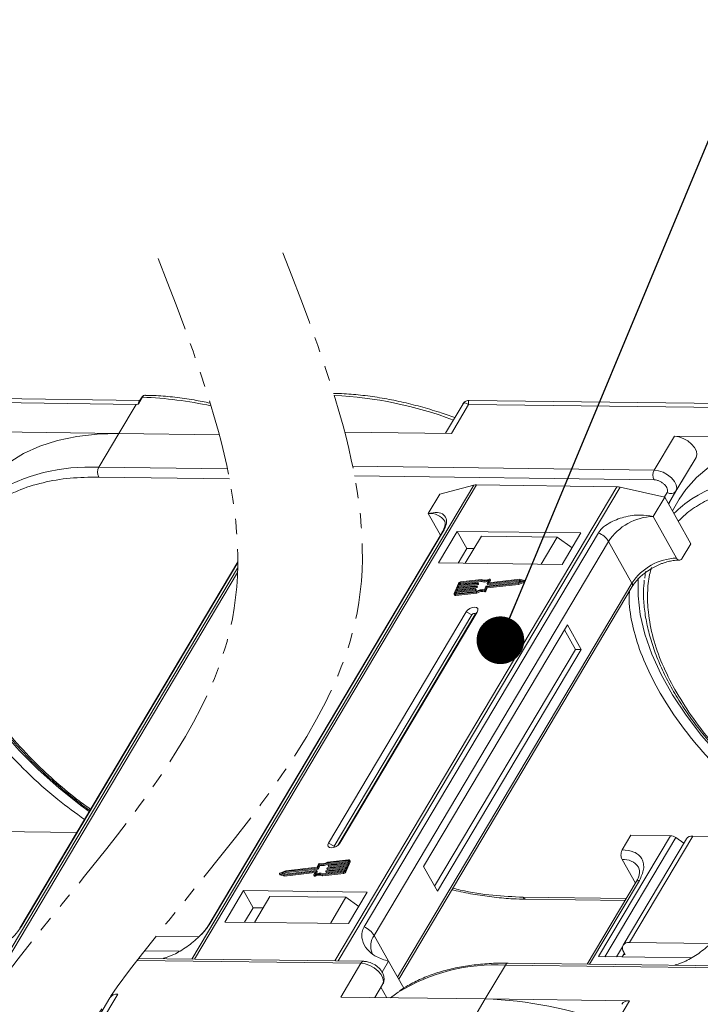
# Model space of a CAD drawing. Header units: millimetres. Extents: x -1374 to 811, y -432 to 1099.
# Tile 47 of 53: x 368 to 439, y 832 to 935. Entities that reach past the tile are written whole.
import ezdxf

# ---------------------------------------------------------------- set-up
doc = ezdxf.new("R2010")
doc.units = ezdxf.units.MM
doc.linetypes.add('PHANTOM2', pattern=[31.75, 15.875, -3.175, 3.175, -3.175, 3.175, -3.175])
doc.styles.get("Standard").update_dxf_attribs({"font": '仿宋_GB2312.ttf', "width": 0.8})
doc.dimstyles.new('ISO-25.1', dxfattribs={"dimtxt": 6, "dimasz": 5, "dimexe": 3.5, "dimexo": 0.625, "dimgap": 1.5, "dimtad": 1, "dimtoh": 1, "dimtxsty": 'Standard', "dimcen": 2.5, "dimadec": 0, "dimazin": 0, "dimtfac": 1, "dimtmove": 0, "dimatfit": 3, "dimfxl": 0, "dimarcsym": 0})

msp = doc.modelspace()

# ---------------------------------------------------------------- linework, layer by layer
at = {"color": 7, "linetype": 'Continuous', "lineweight": 15}
for p, q in [((341.542, 895.493), (380.074, 894.997)), ((380.445, 895.415), (341.614, 895.915)), ((380.735, 895.754), (380.305, 895.032)), ((380.616, 895.703), (380.355, 895.265)), ((453.834, 894.925), (415.003, 895.425)), ((380.074, 894.997), (378.264, 891.955)), ((380.305, 895.032), (380.074, 894.997)), ((414.344, 895.052), (412.51, 891.968)), ((413.121, 891.96), (414.93, 895.002)), ((414.93, 895.002), (453.462, 894.506)), ((378.264, 891.955), (363.12, 892.15)), ((401.94, 892.104), (413.121, 891.96)), ((376.154, 888.406), (378.264, 891.955)), ((378.264, 891.955), (388.783, 891.82)), ((436.508, 891.659), (434.398, 888.11)), ((451.653, 891.464), (436.508, 891.659)), ((438.782, 889.449), (436.396, 885.437)), ((436.671, 885.9), (438.782, 889.449)), ((389.636, 888.232), (376.154, 888.406)), ((434.398, 888.11), (402.775, 888.517)), ((376.14, 887.384), (389.842, 887.208)), ((402.975, 887.493), (434.384, 887.089)), ((415.469, 886.529), (385.913, 836.835)), ((386.184, 836.831), (415.762, 886.562)), ((430.484, 886.372), (400.906, 836.642)), ((401.262, 836.637), (430.819, 886.331)), ((411.903, 885.59), (415.469, 886.529)), ((415.762, 886.562), (430.484, 886.372)), ((430.819, 886.331), (435.497, 885.286)), ((435.889, 884.586), (436.671, 885.9)), ((410.697, 883.562), (411.903, 885.59)), ((434.291, 883.258), (435.497, 885.286)), ((435.748, 885.763), (435.469, 885.292)), ((435.497, 885.286), (438.236, 880.396)), ((435.89, 884.585), (436.396, 885.437)), ((436.396, 885.437), (435.917, 884.537)), ((437.018, 885.069), (436.297, 883.857)), ((410.697, 883.562), (411.971, 881.286)), ((436.742, 878.883), (434.291, 883.258)), ((412.148, 881.583), (387.571, 840.262)), ((387.713, 840.414), (412.29, 881.736)), ((428.541, 881.527), (403.964, 840.205)), ((413.74, 881.683), (411.78, 878.388)), ((426.717, 881.516), (413.74, 881.683)), ((413.74, 881.683), (414.749, 879.882)), ((416.27, 881.191), (414.582, 878.352)), ((424.233, 881.089), (416.27, 881.191)), ((422.545, 878.249), (424.233, 881.089)), ((424.233, 881.089), (425.793, 879.963)), ((424.757, 878.221), (426.717, 881.516)), ((405.034, 839.314), (429.611, 880.636)), ((414.749, 879.882), (413.845, 878.361)), ((415.486, 879.873), (414.749, 879.882)), ((432.062, 876.261), (429.611, 880.636)), ((437.332, 878.875), (438.236, 880.396)), ((390.711, 877.844), (366.201, 836.634)), ((390.72, 878.498), (367.859, 840.061)), ((368.001, 840.214), (390.719, 878.411)), ((411.78, 878.388), (424.757, 878.221)), ((366.472, 836.631), (390.697, 877.361)), ((416.281, 876.635), (414.082, 876.386)), ((417.157, 876.638), (417.025, 876.318)), ((420.296, 876.667), (417.044, 876.299)), ((417.215, 876.56), (417.157, 876.663)), ((417.157, 876.638), (417.215, 876.535)), ((420.754, 876.547), (420.296, 876.667)), ((433.486, 877.486), (433.399, 876.776)), ((432.062, 876.261), (407.485, 834.939)), ((407.604, 834.726), (432.093, 875.899)), ((413.861, 876.235), (413.425, 875.173)), ((415.619, 875.59), (413.609, 875.363)), ((413.645, 875.451), (415.655, 875.678)), ((413.736, 875.672), (413.645, 875.451)), ((415.746, 875.899), (413.736, 875.672)), ((413.794, 875.569), (413.736, 875.672)), ((413.75, 875.463), (413.794, 875.569)), ((413.772, 875.761), (415.782, 875.988)), ((413.863, 875.982), (413.772, 875.761)), ((413.794, 875.569), (415.804, 875.797)), ((415.873, 876.209), (413.863, 875.982)), ((413.921, 875.879), (413.863, 875.982)), ((413.877, 875.772), (413.921, 875.879)), ((413.9, 876.07), (415.91, 876.297)), ((413.972, 876.247), (413.9, 876.07)), ((413.921, 875.879), (415.931, 876.106)), ((414.03, 876.144), (413.972, 876.247)), ((414.005, 876.082), (414.03, 876.144)), ((416.21, 876.542), (414.046, 876.298)), ((414.046, 876.298), (414.104, 876.195)), ((414.104, 876.195), (416.268, 876.439)), ((415.676, 875.487), (415.619, 875.59)), ((415.674, 875.659), (415.656, 875.615)), ((415.713, 875.512), (415.656, 875.615)), ((415.731, 875.569), (415.674, 875.672)), ((415.731, 875.556), (415.674, 875.659)), ((415.713, 875.512), (415.731, 875.556)), ((415.804, 875.797), (415.746, 875.899)), ((415.801, 875.969), (415.783, 875.925)), ((415.84, 875.822), (415.783, 875.925)), ((415.859, 875.878), (415.801, 875.981)), ((415.859, 875.866), (415.801, 875.969)), ((415.84, 875.822), (415.859, 875.866)), ((415.931, 876.106), (415.873, 876.209)), ((415.928, 876.279), (415.91, 876.234)), ((415.968, 876.131), (415.91, 876.234)), ((415.986, 876.188), (415.928, 876.291)), ((415.986, 876.176), (415.928, 876.279)), ((415.968, 876.131), (415.986, 876.176)), ((416.268, 876.439), (416.21, 876.542)), ((416.61, 875.566), (416.751, 875.908)), ((416.694, 875.512), (416.834, 875.854)), ((416.752, 875.409), (416.892, 875.751)), ((416.788, 875.933), (420.128, 876.311)), ((416.834, 875.854), (420.114, 876.225)), ((416.892, 875.751), (416.834, 875.854)), ((416.878, 876.217), (417.019, 876.559)), ((416.878, 876.205), (416.936, 876.102)), ((416.892, 875.751), (420.172, 876.122)), ((420.237, 876.576), (416.897, 876.198)), ((416.954, 876.095), (416.897, 876.198)), ((416.954, 876.095), (420.295, 876.473)), ((417.036, 876.299), (417.025, 876.318)), ((417.121, 876.308), (417.215, 876.535)), ((420.114, 876.225), (420.721, 876.466)), ((420.172, 876.122), (420.114, 876.225)), ((420.128, 876.311), (420.574, 876.488)), ((420.172, 876.122), (420.779, 876.363)), ((420.574, 876.488), (420.237, 876.576)), ((420.295, 876.473), (420.237, 876.576)), ((420.295, 876.473), (420.441, 876.435)), ((420.721, 876.466), (420.779, 876.363)), ((420.829, 876.432), (420.772, 876.535)), ((413.425, 875.099), (413.483, 874.996)), ((413.609, 875.363), (413.536, 875.186)), ((413.536, 875.186), (413.557, 875.148)), ((413.537, 875.059), (415.736, 875.308)), ((413.595, 874.956), (413.537, 875.059)), ((413.573, 875.148), (415.738, 875.393)), ((413.595, 874.956), (415.794, 875.205)), ((413.667, 875.26), (413.609, 875.363)), ((413.623, 875.153), (413.667, 875.26)), ((413.667, 875.26), (415.676, 875.487)), ((415.794, 875.205), (415.736, 875.308)), ((416.598, 875.463), (416.656, 875.36)), ((416.752, 875.409), (416.694, 875.512)), ((414.663, 873.242), (400.248, 849.006)), ((415.258, 872.928), (400.843, 848.692)), ((401.22, 848.756), (415.594, 872.923)), ((401.428, 848.991), (415.843, 873.227)), ((414.663, 873.242), (415.258, 872.928)), ((415.843, 873.227), (415.594, 872.923)), ((425.294, 871.879), (410.216, 846.527)), ((426.736, 869.305), (425.294, 871.879)), ((426.146, 869.313), (424.992, 871.372)), ((411.369, 844.469), (426.146, 869.313)), ((411.658, 843.954), (426.736, 869.305)), ((426.736, 869.305), (426.146, 869.313)), ((373.838, 850.113), (365.043, 850.226)), ((436.091, 849.766), (428.552, 837.091)), ((431.039, 848.298), (431.943, 849.819)), ((431.943, 849.819), (436.091, 849.766)), ((400.843, 848.692), (400.248, 849.006)), ((401.428, 848.991), (401.275, 848.804)), ((429.218, 837.082), (436.648, 849.575)), ((437.766, 849.445), (431.132, 838.291)), ((431.798, 838.582), (438.432, 849.736)), ((437.504, 849.003), (436.648, 849.575)), ((447.226, 849.623), (438.432, 849.736)), ((399.177, 846.801), (399.036, 846.459)), ((399.261, 846.747), (399.12, 846.405)), ((399.318, 846.644), (399.261, 846.747)), ((402.297, 847.165), (400.133, 846.921)), ((400.191, 846.818), (400.133, 846.921)), ((402.334, 847.254), (400.135, 847.005)), ((400.191, 846.818), (402.306, 847.057)), ((400.197, 846.654), (400.215, 846.698)), ((402.226, 846.862), (400.216, 846.635)), ((400.252, 846.723), (402.262, 846.951)), ((400.273, 846.532), (402.178, 846.747)), ((402.009, 846.079), (402.446, 847.14)), ((402.067, 845.976), (402.503, 847.037)), ((402.135, 846.641), (402.226, 846.862)), ((402.262, 846.951), (402.335, 847.127)), ((402.328, 847.111), (402.297, 847.165)), ((402.503, 847.112), (402.446, 847.214)), ((402.446, 847.14), (402.503, 847.037)), ((431.025, 847.277), (432.42, 844.788)), ((395.099, 845.778), (395.157, 845.675)), ((395.116, 845.766), (395.575, 845.646)), ((395.174, 845.663), (395.116, 845.766)), ((395.756, 846.088), (395.15, 845.848)), ((395.174, 845.663), (395.632, 845.543)), ((395.743, 846.002), (395.297, 845.825)), ((395.297, 845.825), (395.634, 845.737)), ((395.488, 845.775), (395.8, 845.899)), ((395.575, 845.646), (398.827, 846.014)), ((395.632, 845.543), (395.575, 845.646)), ((395.632, 845.543), (398.807, 845.902)), ((395.634, 845.737), (398.974, 846.115)), ((399.083, 846.38), (395.743, 846.002)), ((395.8, 845.899), (395.743, 846.002)), ((399.036, 846.459), (395.756, 846.088)), ((395.8, 845.899), (399.141, 846.277)), ((398.714, 845.675), (398.846, 845.995)), ((398.714, 845.65), (398.772, 845.547)), ((398.835, 845.541), (398.777, 845.644)), ((398.842, 845.987), (398.827, 846.014)), ((398.993, 846.096), (398.852, 845.754)), ((398.968, 845.791), (399.05, 845.993)), ((399.05, 846.005), (398.993, 846.108)), ((398.993, 846.096), (399.05, 845.993)), ((399.141, 846.277), (399.083, 846.38)), ((399.178, 846.303), (399.12, 846.405)), ((399.178, 846.303), (399.318, 846.644)), ((399.589, 845.678), (401.789, 845.927)), ((399.589, 845.678), (399.647, 845.576)), ((399.647, 845.576), (401.846, 845.824)), ((399.66, 845.771), (401.825, 846.016)), ((399.943, 846.035), (399.961, 846.079)), ((399.943, 846.022), (400, 845.919)), ((401.971, 846.243), (399.961, 846.016)), ((400.019, 845.913), (399.961, 846.016)), ((399.998, 846.104), (402.008, 846.331)), ((400.019, 845.913), (401.924, 846.128)), ((400.07, 846.344), (400.088, 846.388)), ((400.07, 846.332), (400.127, 846.229)), ((402.098, 846.553), (400.088, 846.325)), ((400.146, 846.222), (400.088, 846.325)), ((400.125, 846.414), (402.135, 846.641)), ((400.146, 846.222), (402.051, 846.438)), ((400.197, 846.641), (400.255, 846.538)), ((400.273, 846.532), (400.216, 846.635)), ((401.789, 845.927), (401.846, 845.824)), ((401.898, 846.066), (401.971, 846.243)), ((402.008, 846.331), (402.098, 846.553)), ((402.067, 845.976), (402.009, 846.079)), ((410.216, 846.527), (411.658, 843.954)), ((432.508, 844.937), (427.372, 836.301)), ((427.616, 836.298), (432.84, 845.082)), ((391.334, 844.012), (389.374, 840.716)), ((404.311, 843.845), (391.334, 844.012)), ((392.343, 842.211), (391.334, 844.012)), ((402.351, 840.549), (404.311, 843.845)), ((394.099, 843.414), (392.471, 840.677)), ((394.099, 843.414), (402.062, 843.312)), ((400.434, 840.574), (402.062, 843.312)), ((402.062, 843.312), (403.43, 842.364)), ((431.465, 843.183), (420.65, 843.322)), ((420.943, 843.107), (431.34, 842.973)), ((392.343, 842.211), (391.439, 840.69)), ((393.375, 842.197), (392.343, 842.211)), ((389.374, 840.716), (402.351, 840.549)), ((386.648, 839.163), (382.147, 839.221)), ((405.034, 839.314), (406.548, 836.613)), ((440.325, 838.472), (431.798, 838.582)), ((380.951, 837.704), (384.589, 837.657)), ((431.067, 838.103), (430.451, 837.066)), ((431.267, 837.439), (431.041, 837.059)), ((431.195, 837.568), (431.339, 837.31)), ((380.17, 836.697), (403.639, 836.395)), ((403.937, 836.603), (380.332, 836.906)), ((382.928, 836.873), (382.953, 836.916)), ((403.639, 836.395), (401.528, 832.846)), ((406.548, 836.613), (405.863, 835.461)), ((406.548, 836.613), (408.136, 833.778)), ((457.613, 835.912), (419.081, 836.408)), ((428.552, 837.091), (438.266, 836.966)), ((431.339, 837.31), (431.191, 837.312)), ((416.673, 832.651), (418.784, 836.2)), ((418.784, 836.2), (457.316, 835.704)), ((436.604, 836.182), (436.63, 836.225)), ((405.912, 834.185), (405.089, 832.8)), ((405.089, 832.8), (405.912, 834.185)), ((405.734, 833.884), (406.35, 832.784)), ((377.309, 832.784), (375.254, 829.329)), ((376.331, 830.105), (378.141, 833.147)), ((401.528, 832.846), (416.673, 832.651)), ((416.673, 832.651), (414.863, 829.609)), ((431.817, 832.456), (416.673, 832.651)), ((430.008, 829.414), (431.817, 832.456))]:
    msp.add_line(p, q, dxfattribs=at)
at = {"color": 7, "linetype": 'Continuous', "lineweight": 15, "flags": 128}
for points in [[(378.264, 891.955), (375.989, 891.894), (373.834, 891.651), (371.817, 891.228), (369.954, 890.628), (368.26, 889.857), (366.749, 888.921), (365.432, 887.826), (364.321, 886.583), (363.629, 885.56)], [(438.782, 889.449), (438.87, 889.749), (438.816, 890.103), (438.626, 890.48), (438.316, 890.848), (437.912, 891.174), (437.449, 891.432), (436.968, 891.598), (436.508, 891.659)], [(451.653, 891.464), (449.378, 891.403), (447.223, 891.16), (445.206, 890.737), (443.343, 890.138), (441.649, 889.367), (440.137, 888.43), (438.821, 887.336), (437.71, 886.092), (437.018, 885.069)], [(436.671, 885.9), (436.759, 886.2), (436.705, 886.554), (436.515, 886.931), (436.205, 887.298), (435.801, 887.625), (435.338, 887.883), (434.857, 888.049), (434.398, 888.11)], [(412.148, 881.583), (412.207, 881.663), (412.29, 881.736)], [(375.146, 852.313), (374.278, 852.951), (371.968, 854.787), (369.802, 856.716), (367.799, 858.722), (365.975, 860.788), (364.346, 862.897), (362.926, 865.03), (361.727, 867.17), (360.76, 869.297), (360.032, 871.394), (359.55, 873.444), (359.318, 875.427), (359.333, 877.261)], [(417.094, 876.669), (417.109, 876.674), (417.123, 876.676), (417.136, 876.676), (417.146, 876.673), (417.154, 876.667), (417.159, 876.659), (417.16, 876.649), (417.157, 876.638)], [(448.535, 851.822), (447.667, 852.461), (445.357, 854.296), (443.191, 856.225), (441.187, 858.231), (439.363, 860.298), (437.734, 862.407), (436.315, 864.54), (435.116, 866.679), (434.148, 868.807), (433.421, 870.904), (432.939, 872.953), (432.707, 874.937), (432.722, 876.771)], [(415.655, 875.678), (415.66, 875.679), (415.665, 875.678), (415.669, 875.676), (415.672, 875.674), (415.674, 875.671), (415.675, 875.668), (415.675, 875.664), (415.674, 875.659)], [(415.782, 875.988), (415.788, 875.988), (415.792, 875.987), (415.796, 875.986), (415.799, 875.984), (415.801, 875.981), (415.802, 875.977), (415.802, 875.973), (415.801, 875.969)], [(415.91, 876.297), (415.915, 876.298), (415.92, 876.297), (415.923, 876.295), (415.927, 876.293), (415.929, 876.29), (415.93, 876.287), (415.929, 876.283), (415.928, 876.279)], [(416.897, 876.198), (416.891, 876.198), (416.887, 876.199), (416.883, 876.2), (416.88, 876.203), (416.878, 876.206), (416.877, 876.209), (416.877, 876.213), (416.878, 876.217)], [(417.025, 876.318), (417.024, 876.314), (417.024, 876.31), (417.025, 876.307), (417.027, 876.304), (417.03, 876.301), (417.034, 876.3), (417.039, 876.299), (417.044, 876.299)], [(420.754, 876.547), (420.765, 876.542), (420.772, 876.533), (420.774, 876.523), (420.771, 876.51), (420.764, 876.497), (420.752, 876.485), (420.738, 876.474), (420.721, 876.466)], [(420.779, 876.363), (420.795, 876.371), (420.81, 876.382), (420.822, 876.394), (420.829, 876.407), (420.832, 876.42), (420.83, 876.43), (420.829, 876.432)], [(413.537, 875.059), (413.506, 875.058), (413.478, 875.062), (413.454, 875.071), (413.435, 875.085), (413.423, 875.103), (413.417, 875.124), (413.418, 875.148), (413.425, 875.173)], [(413.536, 875.186), (413.534, 875.177), (413.533, 875.169), (413.535, 875.162), (413.54, 875.156), (413.546, 875.152), (413.554, 875.149), (413.563, 875.147), (413.573, 875.148)], [(415.843, 873.227), (415.913, 873.421), (415.883, 873.587), (415.757, 873.7), (415.554, 873.741), (415.306, 873.706), (415.049, 873.598), (414.823, 873.435), (414.663, 873.242)], [(415.594, 872.923), (415.614, 872.979), (415.605, 873.026), (415.569, 873.058), (415.512, 873.07), (415.441, 873.06), (415.368, 873.029), (415.303, 872.983), (415.258, 872.928)], [(400.248, 849.006), (400.178, 848.811), (400.208, 848.645), (400.334, 848.533), (400.537, 848.492), (400.785, 848.527), (401.042, 848.635), (401.268, 848.797), (401.428, 848.991)], [(400.843, 848.692), (400.823, 848.636), (400.831, 848.589), (400.867, 848.557), (400.871, 848.555)], [(400.216, 846.635), (400.21, 846.635), (400.206, 846.635), (400.202, 846.637), (400.199, 846.639), (400.197, 846.642), (400.196, 846.646), (400.196, 846.65), (400.197, 846.654)], [(402.335, 847.127), (402.337, 847.136), (402.337, 847.144), (402.335, 847.151), (402.331, 847.157), (402.325, 847.161), (402.317, 847.164), (402.308, 847.166), (402.297, 847.165)], [(402.334, 847.254), (402.365, 847.255), (402.393, 847.251), (402.417, 847.242), (402.435, 847.228), (402.448, 847.211), (402.454, 847.189), (402.453, 847.166), (402.446, 847.14)], [(395.116, 845.766), (395.105, 845.771), (395.099, 845.78), (395.096, 845.791), (395.099, 845.803), (395.107, 845.816), (395.119, 845.829), (395.133, 845.839), (395.15, 845.848)], [(395.157, 845.675), (395.163, 845.668), (395.174, 845.663)], [(398.777, 845.644), (398.762, 845.639), (398.748, 845.637), (398.735, 845.637), (398.725, 845.64), (398.717, 845.646), (398.712, 845.654), (398.711, 845.664), (398.714, 845.675)], [(398.846, 845.995), (398.847, 845.999), (398.847, 846.003), (398.846, 846.007), (398.844, 846.01), (398.841, 846.012), (398.837, 846.013), (398.832, 846.014), (398.827, 846.014)], [(398.974, 846.115), (398.979, 846.115), (398.984, 846.114), (398.988, 846.113), (398.991, 846.111), (398.993, 846.108), (398.994, 846.104), (398.994, 846.1), (398.993, 846.096)], [(399.961, 846.016), (399.956, 846.016), (399.951, 846.016), (399.947, 846.018), (399.944, 846.02), (399.942, 846.023), (399.941, 846.026), (399.941, 846.03), (399.943, 846.035)], [(400.088, 846.325), (400.083, 846.325), (400.079, 846.326), (400.075, 846.327), (400.072, 846.33), (400.069, 846.332), (400.068, 846.336), (400.069, 846.34), (400.07, 846.344)], [(398.772, 845.547), (398.774, 845.543), (398.782, 845.538), (398.793, 845.534), (398.806, 845.534), (398.82, 845.536), (398.835, 845.541)], [(420.943, 843.107), (420.943, 843.107), (420.934, 843.107)], [(367.857, 840.058), (367.918, 840.141), (368.001, 840.214)], [(387.569, 840.259), (387.63, 840.341), (387.713, 840.414)], [(403.639, 836.395), (404.098, 836.334), (404.58, 836.167), (405.042, 835.91), (405.446, 835.583), (405.757, 835.215), (405.947, 834.839), (406, 834.485), (405.912, 834.185)], [(419.081, 836.408), (419.081, 836.408), (419.09, 836.407)], [(406.757, 832.779), (407.268, 833.166), (407.538, 833.355)]]:
    msp.add_lwpolyline(points, dxfattribs=at)
at = {"color": 7, "linetype": 'Continuous', "lineweight": 15}
for centre, radius, start, end in [((380.718, 895.63), 0.126, 82.49156, 144.10364), ((379.207, 854.811), 40.971, 77.71524, 87.86352), ((398.919, 855.012), 40.971, 69.39348, 87.29971), ((375.096, 868.917), 19.517, 86.89523, 121.269), ((377.133, 887.882), 1.11, 151.86538, 206.65442), ((435.377, 887.587), 1.11, 151.86538, 206.65442), ((448.485, 868.427), 19.517, 86.89523, 121.269), ((415.738, 885.464), 1.098, 88.72031, 104.14409), ((430.453, 884.735), 1.638, 77.08998, 88.8989), ((436.139, 886.302), 0.666, 234.0762, 322.90297), ((444.987, 875.181), 11.94, 123.74678, 135.50714), ((410.903, 881.756), 1.817, 33.1952, 96.53301), ((434.481, 877.431), 5.83, 91.86957, 146.65022), ((427.732, 879.468), 2.213, 31.86898, 68.55124), ((436.932, 873.056), 5.83, 91.86957, 146.65022), ((416.652, 877.502), 0.943, 246.89164, 297.97103), ((414.115, 876.101), 0.287, 96.59253, 152.29321), ((414.057, 876.203), 0.0955, 96.59253, 152.29321), ((414.115, 876.1), 0.0955, 96.59253, 152.29321), ((415.613, 875.637), 0.0478, 276.59253, 332.29321), ((415.719, 875.563), 0.0138, 333.02121, 26.65141), ((416.428, 874.203), 1.375, 82.36132, 120.10827), ((415.741, 875.947), 0.0478, 276.59253, 332.29321), ((415.798, 875.844), 0.0478, 276.59253, 332.29321), ((415.846, 875.872), 0.0138, 333.02121, 26.65141), ((415.868, 876.257), 0.0478, 276.59253, 332.29321), ((415.925, 876.154), 0.0478, 276.59253, 332.29321), ((415.974, 876.182), 0.0138, 333.02121, 26.65141), ((416.595, 877.511), 1.042, 248.35959, 294.01857), ((416.642, 877.358), 0.991, 247.84687, 288.77105), ((416.793, 875.886), 0.0478, 96.59253, 152.29321), ((416.95, 876.113), 0.0183, 217.91724, 283.38081), ((417.19, 876.548), 0.0276, 333.09852, 26.5741), ((431.783, 876.055), 0.346, 333.31625, 36.51573), ((413.569, 875.063), 0.11, 217.91724, 283.38081), ((415.671, 875.534), 0.0478, 276.59253, 332.29321), ((416.358, 874.321), 1.167, 78.13867, 122.23452), ((416.416, 874.218), 1.167, 78.13867, 122.23452), ((416.613, 875.552), 0.0903, 260.49805, 333.59787), ((416.671, 875.449), 0.0903, 260.49805, 333.59787), ((436.036, 848.698), 1.07, 55.09609, 87.03844), ((438.351, 849.014), 0.727, 83.64232, 143.56702), ((399.258, 846.761), 0.0903, 80.49805, 153.59787), ((399.443, 848.11), 1.375, 262.36132, 300.10827), ((399.512, 847.992), 1.167, 258.13867, 302.23452), ((399.501, 848.007), 1.375, 262.36132, 300.10827), ((400.258, 846.676), 0.0478, 96.59253, 152.29321), ((402.43, 847.075), 0.0826, 333.02121, 26.65141), ((431.187, 845.374), 1.91, 35.13686, 94.86934), ((399.219, 844.811), 0.943, 66.89164, 117.97103), ((399.277, 844.708), 0.943, 66.89164, 117.97103), ((399.276, 844.803), 1.042, 68.35959, 114.01857), ((399.038, 845.999), 0.0138, 333.02121, 26.65141), ((399.078, 846.428), 0.0478, 276.59253, 332.29321), ((399.135, 846.325), 0.0478, 276.59253, 332.29321), ((400.003, 846.057), 0.0478, 96.59253, 152.29321), ((400.015, 845.931), 0.0183, 217.91724, 283.38081), ((400.13, 846.366), 0.0478, 96.59253, 152.29321), ((400.142, 846.24), 0.0183, 217.91724, 283.38081), ((400.269, 846.55), 0.0183, 217.91724, 283.38081), ((401.756, 846.212), 0.287, 276.59253, 332.29321), ((401.814, 846.111), 0.0955, 276.59253, 332.29321), ((401.813, 846.109), 0.287, 276.59253, 332.29321), ((432.8, 844.721), 0.363, 83.64232, 143.56702), ((420.986, 843.47), 0.367, 203.79329, 261.81678), ((403.155, 838.146), 2.213, 31.86898, 68.55124), ((406.571, 838.183), 1.909, 143.64522, 203.44279), ((431.689, 837.96), 0.631, 80.05661, 218.47393), ((403.956, 836.257), 0.346, 93.05406, 156.53827), ((419.113, 836.046), 0.363, 94.95278, 154.87747), ((417.722, 816.75), 19.479, 86.87659, 121.52214), ((378.03, 832.266), 0.888, 82.87283, 144.3365), ((415.409, 791.922), 40.748, 69.35834, 88.22275), ((431.707, 831.575), 0.888, 82.87283, 144.3365)]:
    msp.add_arc(centre, radius, start, end, dxfattribs=at)
at = {"color": 3, "linetype": 'PHANTOM2', "lineweight": 9, "ltscale": 0.5}
msp.add_spline([(395.451, 910.911), (403.23, 873.129), (368.856, 815.846), (380.311, 770.017)], degree=3, dxfattribs=at)
msp.add_open_spline([(382.379, 910.302), (387.405, 897.306), (399.672, 865.587), (368.456, 841.053), (359.702, 825.113)], degree=3, knots=[0, 0, 0, 0, 45.3809973, 110.7619296, 110.7619296, 110.7619296, 110.7619296], dxfattribs=at)
at = {"color": 7, "linetype": 'Continuous', "lineweight": 15}
for points, knots in [([(380.305, 895.032), (380.304, 895.032), (380.302, 895.032), (380.299, 895.032), (380.296, 895.036), (380.292, 895.056), (380.306, 895.141), (380.315, 895.225), (380.356, 895.263), (380.357, 895.264)], [0, 0, 0, 0, 0.0072141, 0.0144122, 0.0268014, 0.0656035, 0.2484008, 0.9798767, 1, 1, 1, 1]), ([(381.033, 895.962), (380.993, 895.959), (380.914, 895.954), (380.798, 895.9), (380.695, 895.818), (380.642, 895.741), (380.616, 895.703)], [0, 0, 0, 0, 0.2548583, 0.5090725, 0.7587441, 1, 1, 1, 1]), ([(381.042, 895.958), (381.024, 895.959), (380.957, 895.964), (380.844, 895.906), (380.769, 895.802), (380.735, 895.754)], [0, 0, 0, 0, 0.15305427, 0.60706801, 1, 1, 1, 1]), ([(387.836, 895.136), (387.267, 895.259), (386.023, 895.499), (384.129, 895.766), (382.425, 895.926), (381.416, 895.941), (381.041, 895.947)], [0.45470984, 0.45470984, 0.45470984, 0.45470984, 0.58697323, 0.74561137, 0.90554736, 1, 1, 1, 1]), ([(413.487, 893.611), (412.946, 893.804), (411.74, 894.232), (409.862, 894.786), (407.853, 895.287), (405.839, 895.684), (403.841, 895.966), (402.137, 896.126), (401.128, 896.142), (400.753, 896.147)], [0, 0, 0, 0, 0.1236943, 0.2753419, 0.4300298, 0.5869732, 0.7456114, 0.9055474, 1, 1, 1, 1]), ([(415, 895.425), (414.945, 895.422), (414.827, 895.416), (414.647, 895.35), (414.47, 895.232), (414.386, 895.11), (414.342, 895.048)], [0, 0, 0, 0, 0.2124417, 0.4552729, 0.7219822, 1, 1, 1, 1]), ([(415.002, 895.416), (414.999, 895.419), (414.952, 895.456), (414.912, 895.327), (414.924, 895.111), (414.93, 895.002)], [0, 0, 0, 0, 0.0382084, 0.5167755, 1, 1, 1, 1]), ([(414.93, 895.002), (414.829, 895.053), (414.626, 895.154), (414.432, 895.169), (414.381, 895.076), (414.362, 895.041)], [0, 0, 0, 0, 0.3848786, 0.7667224, 1, 1, 1, 1]), ([(363.535, 883.23), (363.777, 883.478), (364.449, 884.165), (365.831, 885.082), (367.805, 886.072), (370.229, 886.837), (373.069, 887.329), (375.127, 887.366), (376.14, 887.384)], [0, 0, 0, 0, 0.08926152, 0.24819024, 0.40713824, 0.61043485, 0.80819135, 1, 1, 1, 1]), ([(434.384, 887.089), (434.473, 887.081), (434.654, 887.066), (434.951, 886.961), (435.234, 886.803), (435.478, 886.605), (435.666, 886.384), (435.783, 886.153), (435.819, 885.933), (435.772, 885.819), (435.748, 885.763)], [0, 0, 0, 0, 0.1222496, 0.25, 0.3777504, 0.5, 0.6222496, 0.75, 0.8777504, 1, 1, 1, 1]), ([(436.923, 882.74), (437.165, 882.987), (437.837, 883.674), (439.22, 884.592), (441.193, 885.581), (443.617, 886.346), (446.458, 886.838), (448.516, 886.875), (449.529, 886.894)], [0, 0, 0, 0, 0.0892615, 0.2481902, 0.4071382, 0.6104349, 0.8081913, 1, 1, 1, 1]), ([(412.29, 881.736), (412.375, 881.903), (412.595, 882.333), (412.64, 882.953), (412.371, 883.479), (411.714, 883.745), (411.038, 883.623), (410.697, 883.562)], [0, 0, 0, 0, 0.1113353, 0.2864972, 0.5212892, 0.7585824, 1, 1, 1, 1]), ([(434.291, 883.258), (433.838, 883.326), (432.854, 883.475), (431.213, 883.241), (429.841, 882.695), (428.943, 882.076), (428.657, 881.686), (428.541, 881.527)], [0, 0, 0, 0, 0.2224809, 0.4830815, 0.7397704, 0.893878, 1, 1, 1, 1]), ([(412.422, 882.753), (412.423, 882.753), (412.454, 882.715), (412.467, 882.645), (412.477, 882.402), (412.386, 882.063), (412.272, 881.774), (412.156, 881.602), (412.142, 881.582)], [0, 0, 0, 0, 0.005744, 0.3066112, 0.5316672, 0.7534528, 0.9717968, 1, 1, 1, 1]), ([(434.238, 877.865), (434.517, 878.009), (434.91, 878.21), (435.499, 878.422), (435.987, 878.558), (436.535, 878.655), (436.866, 878.663), (437.034, 878.667)], [0, 0, 0, 0, 0.2940988, 0.4127028, 0.6057911, 0.8002931, 1, 1, 1, 1]), ([(437.332, 878.875), (437.295, 878.824), (437.22, 878.722), (437.08, 878.658), (436.939, 878.674), (436.822, 878.758), (436.764, 878.848), (436.742, 878.883)], [0, 0, 0, 0, 0.2146939, 0.4293877, 0.6440816, 0.8587754, 1, 1, 1, 1]), ([(432.104, 875.901), (432.166, 876.005), (432.325, 876.271), (432.669, 876.669), (433.082, 877.063), (433.581, 877.466), (433.987, 877.713), (434.238, 877.865)], [0, 0, 0, 0, 0.1493233, 0.3808463, 0.5554248, 0.7249772, 1, 1, 1, 1]), ([(436.564, 865.089), (436.097, 865.988), (435.147, 867.814), (434.222, 870.545), (433.736, 873.04), (433.666, 875.246), (433.796, 876.817), (434.051, 877.66), (434.128, 877.913)], [0, 0, 0, 0, 0.1959155, 0.3979066, 0.6055828, 0.7679217, 0.9302802, 1, 1, 1, 1]), ([(359.965, 877.064), (359.931, 876.677), (359.85, 875.758), (359.939, 874.235), (360.197, 872.519), (360.644, 870.764), (361.265, 868.983), (362.058, 867.187), (363.017, 865.388), (364.132, 863.596), (365.396, 861.824), (366.797, 860.085), (368.32, 858.392), (369.946, 856.763), (371.639, 855.222), (373.344, 853.816), (374.536, 852.893), (375.155, 852.455), (375.208, 852.417)], [0, 0, 0, 0, 0.0503207, 0.1196233, 0.1889785, 0.2583344, 0.327647, 0.3968804, 0.4659963, 0.5349555, 0.6037094, 0.6721769, 0.7402153, 0.8075512, 0.8735932, 0.9367934, 0.9945952, 1, 1, 1, 1]), ([(433.353, 876.573), (433.319, 876.186), (433.238, 875.267), (433.328, 873.744), (433.586, 872.029), (434.032, 870.273), (434.654, 868.492), (435.447, 866.696), (436.405, 864.897), (437.521, 863.105), (438.785, 861.334), (440.185, 859.595), (441.709, 857.901), (443.335, 856.272), (445.028, 854.731), (446.733, 853.325), (447.924, 852.402), (448.544, 851.964), (448.597, 851.927)], [0, 0, 0, 0, 0.0503207, 0.1196233, 0.1889785, 0.2583344, 0.327647, 0.3968804, 0.4659963, 0.5349555, 0.6037094, 0.6721769, 0.7402153, 0.8075512, 0.8735932, 0.9367934, 0.9945952, 1, 1, 1, 1]), ([(431.791, 875.392), (431.778, 874.98), (431.736, 873.648), (432.23, 871.22), (433.197, 868.191), (434.264, 866.134), (434.795, 865.112)], [0, 0, 0, 0, 0.1310472, 0.4233942, 0.7132597, 1, 1, 1, 1]), ([(361.406, 865.602), (362.019, 864.586), (363.261, 862.526), (365.699, 859.446), (368.563, 856.423), (371.559, 853.719), (373.705, 852.155), (374.645, 851.47)], [0, 0, 0, 0, 0.2020288, 0.4094923, 0.620744, 0.833942, 1, 1, 1, 1]), ([(375.288, 852.552), (374.887, 852.837), (373.639, 853.725), (371.698, 855.35), (369.281, 857.586), (366.958, 860.105), (364.814, 862.851), (363.716, 864.679), (363.176, 865.58)], [0, 0, 0, 0, 0.0762888, 0.2374813, 0.3986934, 0.6048858, 0.8054592, 1, 1, 1, 1]), ([(434.795, 865.112), (435.407, 864.095), (436.649, 862.036), (439.087, 858.956), (441.952, 855.932), (444.948, 853.229), (447.094, 851.664), (448.033, 850.979)], [0, 0, 0, 0, 0.2020288, 0.4094923, 0.620744, 0.833942, 1, 1, 1, 1]), ([(448.677, 852.062), (448.276, 852.347), (447.028, 853.234), (445.087, 854.859), (442.669, 857.095), (440.346, 859.614), (438.202, 862.361), (437.105, 864.189), (436.564, 865.089)], [0, 0, 0, 0, 0.0762888, 0.2374813, 0.3986934, 0.6048858, 0.8054592, 1, 1, 1, 1]), ([(431.039, 848.298), (431.008, 848.236), (430.946, 848.11), (430.906, 847.87), (430.911, 847.624), (430.956, 847.419), (431.006, 847.317), (431.025, 847.277)], [0, 0, 0, 0, 0.2146939, 0.4293877, 0.6440816, 0.8587754, 1, 1, 1, 1]), ([(432.84, 845.082), (433.028, 845.481), (433.317, 846.096), (433.296, 846.839), (433.122, 847.353), (432.775, 847.77), (432.152, 848.176), (431.477, 848.25), (431.039, 848.298)], [0, 0, 0, 0, 0.2394568, 0.3683607, 0.5, 0.6316393, 0.7605432, 1, 1, 1, 1]), ([(432.736, 846.462), (432.774, 846.397), (432.856, 846.255), (432.874, 845.942), (432.793, 845.536), (432.663, 845.19), (432.528, 844.983), (432.497, 844.936)], [0, 0, 0, 0, 0.2095376, 0.4618511, 0.6987076, 0.9302296, 1, 1, 1, 1]), ([(413.187, 844.112), (413.328, 844.076), (414.151, 843.868), (415.639, 843.594), (417.638, 843.304), (419.413, 843.142), (420.492, 843.126), (420.936, 843.12)], [0, 0, 0, 0, 0.052717, 0.3057305, 0.561476, 0.8193138, 1, 1, 1, 1]), ([(420.65, 843.322), (419.601, 843.372), (417.469, 843.474), (414.97, 843.833), (413.54, 844.206), (413.283, 844.274)], [0, 0, 0, 0, 0.4429824, 0.8997024, 1, 1, 1, 1]), ([(363.241, 836.716), (363.591, 836.832), (364.35, 837.085), (365.676, 837.882), (366.828, 838.819), (367.615, 839.637), (367.889, 840.047), (368.001, 840.214)], [0, 0, 0, 0, 0.2224809, 0.4830815, 0.7397704, 0.893878, 1, 1, 1, 1]), ([(382.953, 836.916), (383.303, 837.033), (384.062, 837.285), (385.388, 838.082), (386.54, 839.02), (387.327, 839.838), (387.601, 840.247), (387.713, 840.414)], [0, 0, 0, 0, 0.2224809, 0.4830815, 0.7397704, 0.893878, 1, 1, 1, 1]), ([(387.565, 840.26), (387.486, 840.132), (387.317, 839.859), (387.052, 839.573), (386.911, 839.42)], [0, 0, 0, 0, 0.4676766, 1, 1, 1, 1]), ([(403.964, 840.205), (403.884, 840.029), (403.677, 839.576), (403.753, 838.742), (404.236, 837.832), (405.195, 837.029), (406.094, 836.752), (406.548, 836.613)], [0, 0, 0, 0, 0.1113353, 0.2864972, 0.5212892, 0.7585824, 1, 1, 1, 1]), ([(436.63, 836.225), (436.98, 836.342), (437.738, 836.594), (439.065, 837.391), (440.216, 838.329), (441.004, 839.147), (441.278, 839.557), (441.39, 839.724)], [0, 0, 0, 0, 0.2224809, 0.4830815, 0.7397704, 0.893878, 1, 1, 1, 1]), ([(405.049, 836.267), (404.851, 836.366), (404.576, 836.503), (404.196, 836.59), (404.028, 836.592), (403.938, 836.593)], [0, 0, 0, 0, 0.54710866, 0.75980029, 1, 1, 1, 1]), ([(419.088, 836.395), (418.893, 836.401), (418.05, 836.428), (416.624, 836.35), (414.823, 836.156), (413.107, 835.827), (411.478, 835.373), (409.954, 834.784), (408.68, 834.161), (407.975, 833.682), (407.692, 833.489)], [0, 0, 0, 0, 0.0427249, 0.1841571, 0.3262612, 0.4690189, 0.6124947, 0.7568318, 0.9022687, 1, 1, 1, 1]), ([(405.909, 834.194), (405.918, 834.204), (406.028, 834.332), (406.087, 834.686), (406.038, 835.125), (405.864, 835.493), (405.64, 835.795), (405.372, 836.056), (405.152, 836.2), (405.049, 836.267)], [0, 0, 0, 0, 0.01639278, 0.21071765, 0.41373771, 0.57192935, 0.70551173, 0.86147727, 1, 1, 1, 1])]:
    msp.add_open_spline(points, degree=3, knots=knots, dxfattribs=at)

# ---------------------------------------------------------------- leaders
at = {"color": 5, "lineweight": 9}
msp.add_leader([(418.267, 870.269), (445.344, 935.342), (458.423, 935.342)], dimstyle='ISO-25.1', override={"dimgap": 1.5, "dimtad": 0, "dimldrblk": 'Dot'}, dxfattribs=at)

doc.saveas('drawing.dxf')
